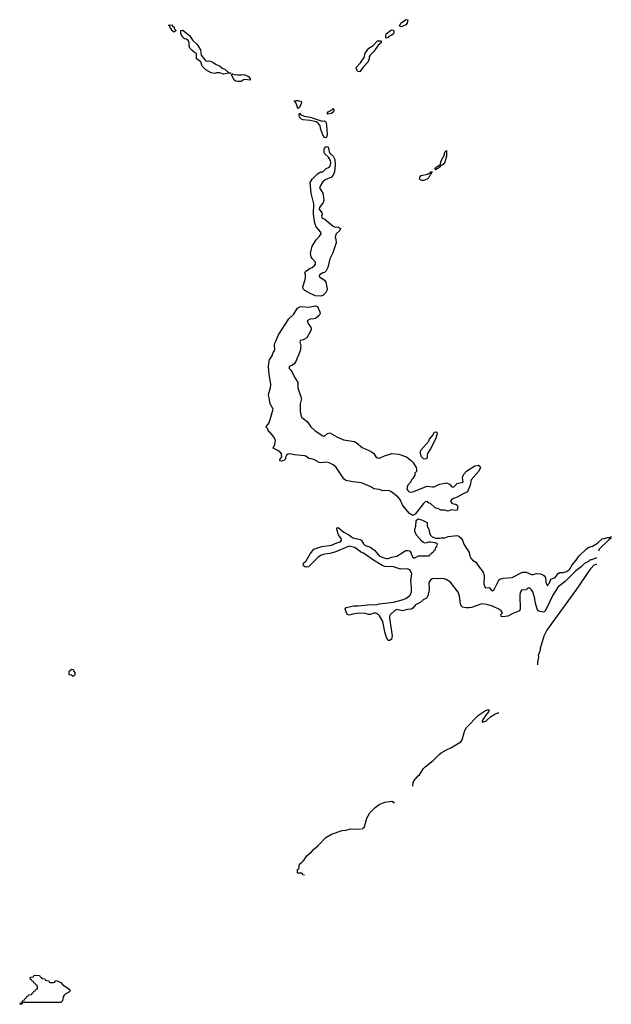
# Model space of a CAD drawing. Header units: inches. Extents: x 2604706 to 2755870, y 449242 to 584050.
# Tile 10 of 59: x 2693486 to 2700172, y 473146 to 484271. Entities that reach past the tile are written whole.
import ezdxf

# ---------------------------------------------------------------- set-up
doc = ezdxf.new("R2010")
doc.units = ezdxf.units.IN
doc.header["$MEASUREMENT"] = 0
for name, color, linetype in [('C6497', 7, 'Continuous'), ('C6498', 7, 'Continuous'), ('C7407', 7, 'Continuous')]:
    doc.layers.add(name, color=color, linetype=linetype)

msp = doc.modelspace()

# ---------------------------------------------------------------- linework, layer by layer
at = {"layer": 'C6497', "color": 6}
for points in [[(2696667, 480000), (2696670, 479990), (2696656, 479930), (2696655, 479905), (2696654, 479850), (2696663, 479803), (2696676, 479776), (2696735, 479730), (2696777, 479670), (2696824, 479624), (2696910, 479570), (2696930, 479565), (2696964, 479596), (2696990, 479603), (2697070, 479558), (2697145, 479525), (2697270, 479503), (2697290, 479492), (2697358, 479438), (2697459, 479390), (2697490, 479370), (2697512, 479332), (2697530, 479320), (2697550, 479316), (2697561, 479319), (2697610, 479344), (2697690, 479370), (2697770, 479361), (2697858, 479330), (2697911, 479291), (2697930, 479270), (2697967, 479210), (2697971, 479189), (2697970, 479166), (2697952, 479148), (2697950, 479126), (2697930, 479086), (2697911, 479069), (2697905, 479050), (2697871, 479010), (2697865, 478990), (2697862, 478970), (2697871, 478951), (2697891, 478931), (2697930, 478935), (2698090, 478999), (2698150, 478992), (2698170, 478994), (2698230, 479023), (2698310, 479037), (2698343, 479023), (2698370, 478993), (2698390, 478990), (2698430, 479029), (2698494, 479046), (2698497, 479050), (2698490, 479090), (2698493, 479110), (2698505, 479135), (2698536, 479170), (2698630, 479229), (2698670, 479236), (2698688, 479228), (2698692, 479210), (2698676, 479170), (2698590, 479070), (2698576, 479010), (2698545, 478935), (2698489, 478911), (2698430, 478875), (2698368, 478852), (2698353, 478830), (2698369, 478809), (2698390, 478799), (2698410, 478797), (2698430, 478785), (2698439, 478770), (2698430, 478729), (2698410, 478724), (2698367, 478733), (2698330, 478718), (2698288, 478728), (2698246, 478730), (2698210, 478748), (2698186, 478750), (2698130, 478806), (2698110, 478808), (2698086, 478826), (2698070, 478822), (2698050, 478805), (2697957, 478683), (2697930, 478670), (2697892, 478690), (2697830, 478762), (2697813, 478790), (2697787, 478850), (2697761, 478881), (2697679, 478939), (2697650, 478950), (2697590, 478946), (2697550, 478963), (2697490, 478970), (2697453, 478993), (2697350, 479039), (2697250, 479050), (2697170, 479066), (2697150, 479083), (2697057, 479217), (2697030, 479240), (2696983, 479263), (2696950, 479273), (2696890, 479263), (2696870, 479267), (2696810, 479302), (2696752, 479312), (2696719, 479339), (2696704, 479344), (2696593, 479353), (2696535, 479365), (2696519, 479361), (2696502, 479350), (2696491, 479329), (2696491, 479310), (2696471, 479290), (2696443, 479283), (2696426, 479286), (2696429, 479310), (2696449, 479330), (2696445, 479365), (2696437, 479377), (2696403, 479403), (2696349, 479430), (2696370, 479470), (2696376, 479516), (2696365, 479545), (2696321, 479601), (2696309, 479610), (2696295, 479630), (2696289, 479649), (2696268, 479670), (2696280, 479680), (2696305, 479715), (2696349, 479870), (2696316, 479930), (2696304, 480000)], [(2700000, 478188), (2699993, 478187), (2699950, 478168), (2699933, 478167), (2699914, 478150), (2699870, 478128), (2699831, 478089), (2699770, 478042), (2699650, 477922), (2699570, 477862), (2699510, 477770), (2699430, 477595), (2699410, 477577), (2699363, 477583), (2699349, 477590), (2699333, 477610), (2699312, 477692), (2699309, 477730), (2699285, 477805), (2699270, 477828), (2699250, 477846), (2699230, 477846), (2699211, 477829), (2699154, 477826), (2699154, 477814), (2699143, 477797), (2699139, 477770), (2699143, 477610), (2699136, 477590), (2699058, 477562), (2699002, 477530), (2698945, 477525), (2698929, 477529), (2698926, 477534), (2698925, 477550), (2698942, 477570), (2698929, 477590), (2698908, 477608), (2698830, 477645), (2698764, 477664), (2698710, 477669), (2698591, 477630), (2698567, 477627), (2698530, 477625), (2698490, 477634), (2698474, 477650), (2698466, 477670), (2698457, 477757), (2698443, 477803), (2698354, 477914), (2698305, 477945), (2698270, 477958), (2698210, 477953), (2698170, 477956), (2698148, 477952), (2698124, 477936), (2698111, 477910), (2698114, 477830), (2698099, 477761), (2698085, 477735), (2698044, 477716), (2698010, 477686), (2697959, 477661), (2697930, 477621), (2697911, 477610), (2697870, 477606), (2697810, 477592), (2697750, 477605), (2697726, 477594), (2697673, 477547), (2697664, 477530), (2697664, 477510), (2697696, 477310), (2697687, 477273), (2697670, 477256), (2697650, 477258), (2697631, 477290), (2697613, 477353), (2697590, 477470), (2697554, 477534), (2697534, 477554), (2697510, 477564), (2697490, 477564), (2697450, 477550), (2697430, 477550), (2697390, 477560), (2697310, 477565), (2697250, 477555), (2697210, 477541), (2697190, 477550), (2697182, 477562), (2697166, 477610), (2697176, 477630), (2697264, 477650), (2697313, 477647), (2697450, 477663), (2697510, 477661), (2697551, 477671), (2697710, 477690), (2697810, 477716), (2697850, 477732), (2697895, 477765), (2697910, 477790), (2697913, 477810), (2697914, 477854), (2697908, 477930), (2697916, 478010), (2697904, 478044), (2697895, 478055), (2697870, 478065), (2697790, 478063), (2697710, 478087), (2697614, 478094), (2697584, 478104), (2697473, 478170), (2697410, 478218), (2697370, 478244), (2697350, 478252), (2697290, 478297), (2697270, 478308), (2697210, 478322), (2697047, 478253), (2696990, 478240), (2696930, 478233), (2696885, 478215), (2696861, 478199), (2696750, 478090), (2696730, 478086), (2696710, 478090), (2696697, 478097), (2696690, 478110), (2696694, 478130), (2696722, 478158), (2696770, 478235), (2696810, 478287), (2696902, 478318), (2697010, 478334), (2697070, 478360), (2697110, 478370), (2697123, 478390), (2697118, 478410), (2697090, 478452), (2697070, 478510), (2697070, 478531), (2697086, 478534), (2697150, 478479), (2697205, 478450), (2697250, 478416), (2697336, 478396), (2697350, 478385), (2697370, 478350), (2697390, 478330), (2697450, 478310), (2697474, 478294), (2697497, 478277), (2697532, 478230), (2697550, 478214), (2697590, 478194), (2697630, 478182), (2697650, 478183), (2697690, 478198), (2697750, 478210), (2697830, 478263), (2697850, 478272), (2697870, 478275), (2697890, 478270), (2697907, 478250), (2697911, 478230), (2697932, 478192), (2697950, 478191), (2697993, 478213), (2698107, 478213), (2698122, 478218), (2698126, 478230), (2698142, 478238), (2698146, 478250), (2698162, 478258), (2698170, 478274), (2698182, 478278), (2698188, 478312), (2698202, 478318), (2698206, 478350), (2698180, 478360), (2698130, 478369), (2698110, 478369), (2698070, 478358), (2698050, 478362), (2698030, 478378), (2697970, 478448), (2697950, 478489), (2697950, 478510), (2697961, 478550), (2697967, 478613), (2697990, 478630), (2698037, 478617), (2698091, 478590), (2698092, 478552), (2698111, 478510), (2698112, 478492), (2698125, 478450), (2698148, 478428), (2698190, 478411), (2698229, 478411), (2698250, 478417), (2698290, 478418), (2698330, 478430), (2698430, 478444), (2698450, 478435), (2698470, 478417), (2698489, 478390), (2698506, 478346), (2698565, 478250), (2698575, 478210), (2698586, 478186), (2698605, 478165), (2698640, 478140), (2698681, 478081), (2698724, 478030), (2698735, 477990), (2698733, 477893), (2698742, 477862), (2698750, 477851), (2698790, 477854), (2698811, 477831), (2698830, 477818), (2698850, 477831), (2698896, 477930), (2698911, 477949), (2698950, 477961), (2699053, 477967), (2699170, 478030), (2699210, 478029), (2699270, 478002), (2699290, 478001), (2699330, 478015), (2699370, 478010), (2699397, 477997), (2699410, 477990), (2699427, 477970), (2699431, 477910), (2699450, 477874), (2699454, 477886), (2699470, 477902), (2699489, 477950), (2699538, 477970), (2699570, 478015), (2699590, 478025), (2699630, 478026), (2699665, 478035), (2699700, 478060), (2699730, 478110), (2699776, 478164), (2699805, 478210), (2699890, 478292), (2699918, 478310), (2699958, 478322), (2699996, 478344), (2700000, 478346)], [(2699341, 476981), (2699340, 477010), (2699352, 477068), (2699351, 477090), (2699370, 477150), (2699371, 477170), (2699415, 477310), (2699445, 477370), (2699776, 477824), (2699946, 478074), (2699974, 478106), (2700000, 478118)], [(2697930, 475610), (2697932, 475648), (2697942, 475670), (2697990, 475727), (2698003, 475737), (2698050, 475810), (2698069, 475830), (2698158, 475902), (2698228, 475970), (2698250, 475987), (2698310, 476023), (2698357, 476043), (2698470, 476110), (2698486, 476134), (2698512, 476230), (2698530, 476270), (2698670, 476412), (2698750, 476467), (2698774, 476474), (2698792, 476472), (2698784, 476450), (2698750, 476410), (2698711, 476350), (2698714, 476334), (2698755, 476345), (2698805, 476395), (2698855, 476425), (2698890, 476440), (2698900, 476440)], [(2697358, 475130), (2697382, 475150), (2697410, 475248), (2697442, 475310), (2697502, 475370), (2697550, 475403), (2697614, 475430), (2697690, 475443), (2697710, 475431), (2697719, 475419)], [(2696704, 474604), (2696687, 474607), (2696682, 474622), (2696670, 474626), (2696630, 474626), (2696626, 474630), (2696626, 474670), (2696642, 474678), (2696650, 474734), (2696662, 474738), (2696666, 474750), (2696686, 474754), (2696688, 474770), (2696700, 474780), (2696730, 474822), (2696789, 474871), (2696804, 474890), (2696861, 474939), (2696946, 475030), (2697010, 475070), (2697130, 475109), (2697170, 475112), (2697230, 475130), (2697345, 475125)]]:
    msp.add_lwpolyline(points, dxfattribs=at)
for points in [[(2698070, 479304), (2698050, 479310), (2698028, 479330), (2698017, 479370), (2698017, 479390), (2698024, 479410), (2698110, 479510), (2698119, 479530), (2698159, 479581), (2698170, 479610), (2698193, 479613), (2698203, 479603), (2698204, 479590), (2698185, 479530), (2698130, 479422), (2698096, 479370), (2698086, 479314)], [(2694090, 476848), (2694070, 476866), (2694050, 476868), (2694047, 476873), (2694046, 476910), (2694062, 476918), (2694070, 476934), (2694092, 476930), (2694093, 476913), (2694110, 476894), (2694110, 476868)], [(2693833, 473393), (2693867, 473393), (2693882, 473398), (2693890, 473414), (2693910, 473412), (2693950, 473391), (2693971, 473371), (2694030, 473330), (2694051, 473310), (2694054, 473290), (2694050, 473286), (2693999, 473261), (2693990, 473250), (2693979, 473230), (2693970, 473186), (2693950, 473168), (2693530, 473166), (2693518, 473162), (2693510, 473148), (2693490, 473146), (2693486, 473150), (2693502, 473158), (2693507, 473173), (2693522, 473178), (2693527, 473193), (2693542, 473198), (2693547, 473213), (2693562, 473218), (2693567, 473233), (2693582, 473238), (2693587, 473253), (2693622, 473258), (2693627, 473273), (2693642, 473278), (2693647, 473293), (2693662, 473298), (2693667, 473313), (2693682, 473318), (2693686, 473330), (2693682, 473362), (2693667, 473367), (2693662, 473382), (2693647, 473387), (2693642, 473402), (2693627, 473407), (2693622, 473422), (2693606, 473430), (2693607, 473453), (2693642, 473458), (2693650, 473474), (2693710, 473472), (2693718, 473458), (2693734, 473450), (2693738, 473438), (2693770, 473432), (2693778, 473418), (2693814, 473410), (2693818, 473398)]]:
    msp.add_lwpolyline(points, close=True, dxfattribs=at)
at = {"layer": 'C6498', "color": 6}
for points in [[(2697790, 484189), (2697786, 484190), (2697778, 484210), (2697786, 484214), (2697794, 484230), (2697850, 484271), (2697874, 484270), (2697866, 484230), (2697850, 484214), (2697810, 484193)], [(2695230, 484128), (2695206, 484150), (2695202, 484162), (2695190, 484166), (2695182, 484202), (2695168, 484210), (2695210, 484211), (2695213, 484193), (2695231, 484191), (2695232, 484172), (2695254, 484150)], [(2695610, 483801), (2695630, 483806), (2695670, 483791), (2695706, 483766), (2695743, 483750), (2695780, 483720), (2695805, 483710), (2695851, 483671), (2695870, 483671), (2695874, 483666), (2695870, 483666), (2695848, 483668), (2695790, 483654), (2695749, 483669), (2695711, 483669), (2695690, 483662), (2695650, 483669), (2695590, 483704), (2695547, 483747), (2695534, 483794), (2695486, 483830), (2695486, 483890), (2695460, 483900), (2695430, 483925), (2695409, 483950), (2695403, 483970), (2695401, 484010), (2695392, 484032), (2695370, 484049), (2695350, 484055), (2695329, 484070), (2695308, 484110), (2695306, 484150), (2695330, 484151), (2695407, 484090), (2695440, 484040), (2695490, 483990), (2695530, 483930), (2695537, 483870), (2695577, 483817), (2695590, 483806)], [(2697630, 484062), (2697625, 484065), (2697623, 484090), (2697629, 484110), (2697675, 484150), (2697690, 484157), (2697710, 484152), (2697713, 484133), (2697710, 484109), (2697690, 484094), (2697658, 484082), (2697650, 484069)], [(2697330, 483682), (2697306, 483686), (2697293, 483710), (2697289, 483730), (2697338, 483782), (2697378, 483842), (2697390, 483891), (2697433, 483947), (2697480, 483980), (2697530, 484030), (2697572, 484030), (2697570, 484010), (2697539, 483981), (2697490, 483910), (2697447, 483870), (2697437, 483850), (2697437, 483830), (2697421, 483790), (2697366, 483734)], [(2695990, 483646), (2696010, 483650), (2696030, 483646), (2696071, 483630), (2696078, 483618), (2696091, 483610), (2696090, 483589), (2696030, 483595), (2696014, 483590), (2696002, 483578), (2695986, 483574), (2695950, 483572), (2695930, 483576), (2695908, 483588), (2695878, 483650), (2695882, 483658), (2695890, 483658), (2695911, 483651), (2695953, 483647)], [(2696630, 483268), (2696616, 483316), (2696601, 483341), (2696589, 483350), (2696610, 483358), (2696630, 483359), (2696667, 483347), (2696670, 483330), (2696650, 483279)], [(2696970, 483205), (2696962, 483210), (2696974, 483230), (2697023, 483257), (2697030, 483271), (2697037, 483250), (2697033, 483230), (2697010, 483210)], [(2696905, 483125), (2696930, 483126), (2696940, 483120), (2696948, 483108), (2696957, 483030), (2696960, 482970), (2696950, 482937), (2696930, 482941), (2696910, 482969), (2696890, 483029), (2696882, 483070), (2696861, 483101), (2696835, 483115), (2696770, 483130), (2696690, 483138), (2696670, 483147), (2696649, 483171), (2696643, 483190), (2696647, 483213), (2696650, 483215), (2696661, 483201), (2696701, 483181), (2696770, 483170)], [(2697050, 481928), (2697070, 481930), (2697090, 481925), (2697111, 481910), (2697103, 481890), (2697063, 481850), (2697054, 481830), (2697053, 481810), (2697060, 481790), (2697064, 481750), (2697025, 481635), (2696992, 481570), (2696970, 481469), (2696950, 481433), (2696930, 481413), (2696911, 481409), (2696873, 481387), (2696872, 481370), (2696880, 481360), (2696930, 481327), (2696945, 481305), (2696960, 481230), (2696956, 481210), (2696946, 481190), (2696910, 481156), (2696890, 481148), (2696830, 481149), (2696770, 481178), (2696710, 481210), (2696690, 481230), (2696684, 481250), (2696716, 481350), (2696717, 481390), (2696709, 481410), (2696715, 481425), (2696770, 481465), (2696790, 481471), (2696822, 481498), (2696829, 481510), (2696829, 481530), (2696791, 481571), (2696781, 481590), (2696774, 481630), (2696791, 481710), (2696835, 481785), (2696875, 481825), (2696892, 481852), (2696890, 481870), (2696835, 481930), (2696823, 481970), (2696807, 482073), (2696810, 482190), (2696780, 482310), (2696768, 482430), (2696792, 482470), (2696850, 482530), (2696890, 482551), (2696910, 482551), (2696949, 482590), (2696970, 482596), (2696990, 482612), (2697001, 482650), (2696998, 482678), (2696977, 482717), (2696936, 482756), (2696927, 482770), (2696927, 482810), (2696935, 482825), (2696950, 482837), (2696970, 482835), (2696974, 482830), (2696982, 482782), (2696994, 482754), (2697010, 482747), (2697030, 482730), (2697048, 482690), (2697050, 482630), (2697042, 482550), (2697030, 482514), (2697010, 482492), (2696938, 482462), (2696907, 482433), (2696880, 482390), (2696876, 482370), (2696910, 482310), (2696917, 482290), (2696922, 482230), (2696915, 482205), (2696876, 482150), (2696871, 482130), (2696900, 482090), (2696904, 482070), (2696898, 482050), (2696905, 482030), (2696936, 482016), (2697030, 481936)], [(2698190, 482575), (2698180, 482580), (2698179, 482590), (2698195, 482610), (2698219, 482621), (2698242, 482638), (2698250, 482676), (2698282, 482738), (2698290, 482772), (2698310, 482792), (2698310, 482730), (2698290, 482659), (2698270, 482634), (2698241, 482619), (2698238, 482610), (2698210, 482589), (2698196, 482584)], [(2698050, 482453), (2698030, 482455), (2698006, 482470), (2698009, 482490), (2698022, 482510), (2698096, 482524), (2698116, 482536), (2698124, 482536), (2698130, 482550), (2698153, 482553), (2698146, 482546), (2698134, 482546), (2698136, 482530), (2698123, 482517), (2698110, 482489), (2698090, 482469)]]:
    msp.add_lwpolyline(points, close=True, dxfattribs=at)
msp.add_lwpolyline([(2696304, 480000), (2696299, 480030), (2696300, 480050), (2696319, 480110), (2696323, 480150), (2696304, 480264), (2696298, 480350), (2696300, 480390), (2696311, 480430), (2696334, 480466), (2696351, 480510), (2696365, 480530), (2696370, 480550), (2696365, 480590), (2696367, 480610), (2696382, 480638), (2696410, 480710), (2696527, 480890), (2696581, 480939), (2696627, 481013), (2696650, 481027), (2696670, 481030), (2696750, 481024), (2696830, 481036), (2696850, 481031), (2696879, 480970), (2696881, 480950), (2696870, 480929), (2696830, 480894), (2696809, 480889), (2696770, 480888), (2696734, 480870), (2696751, 480830), (2696776, 480796), (2696780, 480770), (2696774, 480750), (2696730, 480675), (2696690, 480653), (2696654, 480646), (2696652, 480630), (2696664, 480584), (2696656, 480530), (2696605, 480410), (2696590, 480385), (2696570, 480367), (2696543, 480357), (2696532, 480348), (2696531, 480330), (2696550, 480311), (2696570, 480279), (2696592, 480230), (2696629, 480170), (2696630, 480110), (2696667, 480000)], dxfattribs=at)
at = {"layer": 'C7407', "color": 6}
msp.add_line((2700000, 478118), (2700010, 478123), dxfattribs=at)
for points in [[(2700000, 478346), (2700020, 478360), (2700070, 478406), (2700090, 478407), (2700130, 478421), (2700159, 478421), (2700172, 478430), (2700162, 478418), (2700167, 478410), (2700145, 478395), (2700034, 478290), (2700027, 478267)], [(2700010, 478188), (2700000, 478188)]]:
    msp.add_lwpolyline(points, dxfattribs=at)

doc.saveas('drawing.dxf')
